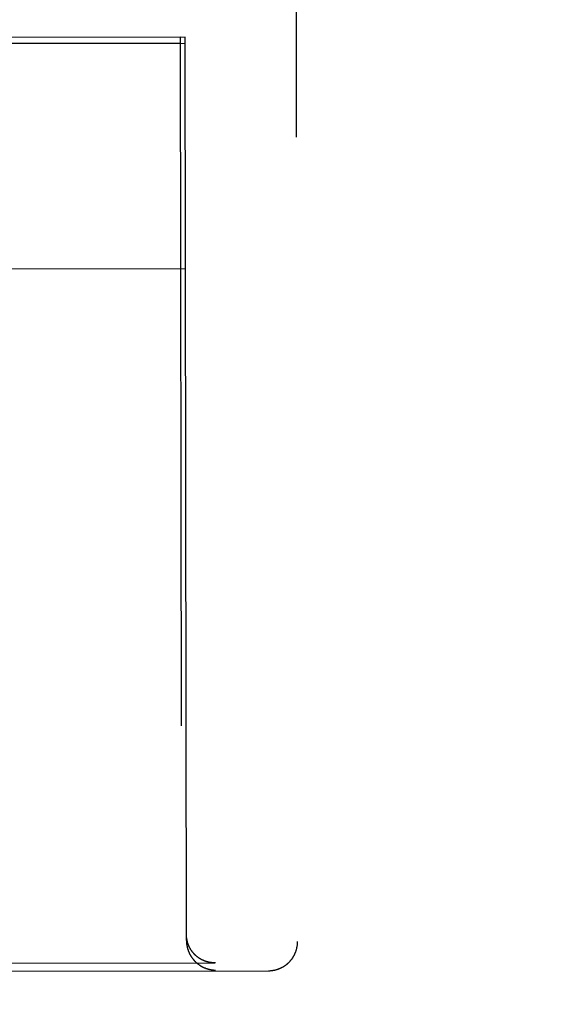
# Model space of a CAD drawing. Header units: inches. Extents: x 0 to 187, y 0 to 121.
# Tile 30 of 44: x 81.964 to 82.544, y 76.796 to 77.859. Entities that reach past the tile are written whole.
import ezdxf

# ---------------------------------------------------------------- set-up
doc = ezdxf.new("R2010")
doc.units = ezdxf.units.IN
doc.header["$LTSCALE"] = 10.270299
doc.header["$MEASUREMENT"] = 0
doc.linetypes.add('HIDDEN', pattern=[0.2, 0.1, -0.1])
doc.layers.get('0').update_dxf_attribs({"linetype": 'CONTINUOUS'})
for name, color, linetype in [('02___PRT_ALL_AXES', 7, 'CONTINUOUS'), ('DEFAULT_2', 8, 'HIDDEN'), ('DIMENSIONS', 7, 'CONTINUOUS')]:
    doc.layers.add(name, color=color, linetype=linetype)
doc.styles.get("Standard").update_dxf_attribs({"font": 'txt', "width": 0.8})
doc.dimstyles.new('DIMSTYLE_2', dxfattribs={"dimtxt": 0.933664, "dimasz": 1.098428, "dimexe": 0.09, "dimexo": 0.07, "dimgap": 0.0425, "dimtad": 0, "dimtih": 1, "dimtoh": 1, "dimzin": 4, "dimdsep": 46, "dimtxsty": 'Standard', "dimblk": '_FILLED', "dimblk1": '_FILLED', "dimblk2": '_FILLED', "dimcen": 0.09, "dimadec": 0, "dimazin": 0, "dimtfac": 1, "dimtofl": 0, "dimtmove": 0, "dimatfit": 3, "dimldrblk": '_FILLED', "dimfxl": 0, "dimtolj": 1, "dimtzin": 4, "dimarcsym": 0})

# ---------------------------------------------------------------- blocks, each defined once
blk = doc.blocks.new('_FILLED')
at = {"color": 0, "linetype": 'ByBlock'}
blk.add_solid([(0, 0), (-1, 0.2), (-1, -0.2)], dxfattribs=at)
blk = doc.blocks.new('*D13')
at = {"layer": 'DIMENSIONS', "color": 2, "linetype": 'Continuous'}
for p, q in [((81.059, 61.5785), (78.8622, 61.5785)), ((84.684, 61.5785), (87.0155, 61.5785))]:
    blk.add_line(p, q, dxfattribs=at)
at = {"layer": 'DIMENSIONS', "color": 2, "linetype": 'Continuous', "xscale": 1.0984277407, "yscale": 1.0984277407, "zscale": 1.0984277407}
blk.add_blockref('_FILLED', (81.059, 61.5785), dxfattribs=at)
at = {"layer": 'DIMENSIONS', "color": 2, "linetype": 'Continuous', "xscale": 1.0984277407, "yscale": 1.0984277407, "zscale": 1.0984277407, "rotation": 180}
blk.add_blockref('_FILLED', (84.684, 61.5785), dxfattribs=at)
at = {"layer": 'DIMENSIONS', "color": 2, "linetype": 'Continuous', "insert": (87.4823, 62.0454), "char_height": 0.93366, "width": 2.987723, "attachment_point": 1, "line_spacing_factor": 0.9}
blk.add_mtext('3.63', dxfattribs=at)

msp = doc.modelspace()

# ---------------------------------------------------------------- linework, layer by layer
at = {"layer": '02___PRT_ALL_AXES', "color": 8, "linetype": 'HIDDEN'}
for p, q in [((82.1375, 77.8399), (81.5125, 77.8389)), ((82.1375, 77.8333), (81.5125, 77.8323)), ((82.1847, 48.3399), (82.1375, 77.8399))]:
    msp.add_line(p, q, dxfattribs=at)
at = {"layer": 'DEFAULT_2', "color": 8, "linetype": 'HIDDEN'}
for p, q in [((82.261, 78.7589), (82.264, 76.8637)), ((81.5075, 77.8323), (82.1425, 77.8333)), ((82.1425, 77.8398), (81.91, 77.8395)), ((82.144, 76.8647), (82.1425, 77.8398)), ((81.5079, 77.589), (82.1429, 77.59)), ((81.4784, 76.8396), (82.1748, 76.8407)), ((81.9266, 76.8318), (82.2328, 76.8323)), ((82.1753, 76.8407), (82.1748, 76.8407))]:
    msp.add_line(p, q, dxfattribs=at)
for points in [[(82.1446, 76.8653), (82.1446, 76.8655), (82.1445, 76.8658), (82.1445, 76.8661), (82.1444, 76.8663), (82.1444, 76.8666), (82.1443, 76.8669), (82.1443, 76.8672), (82.1443, 76.8674), (82.1442, 76.8677), (82.1442, 76.868), (82.1442, 76.8683), (82.1441, 76.8685), (82.1441, 76.8688), (82.1441, 76.8691), (82.1441, 76.8694), (82.1441, 76.8697), (82.1441, 76.87), (82.144, 76.8702), (82.144, 76.8705), (82.144, 76.8708), (82.144, 76.8711), (82.144, 76.8714)], [(82.144, 76.8647), (82.144, 76.8644), (82.144, 76.8641), (82.144, 76.8638), (82.144, 76.8635), (82.1441, 76.8632), (82.1441, 76.8629), (82.1441, 76.8627), (82.1441, 76.8624), (82.1441, 76.8621), (82.1442, 76.8618), (82.1442, 76.8615), (82.1442, 76.8613), (82.1442, 76.861), (82.1443, 76.8607), (82.1443, 76.8604), (82.1444, 76.8602), (82.1444, 76.8599), (82.1444, 76.8596), (82.1445, 76.8593), (82.1445, 76.8591), (82.1446, 76.8588), (82.1446, 76.8585), (82.1447, 76.8583), (82.1448, 76.858), (82.1448, 76.8578), (82.1449, 76.8575), (82.1449, 76.8572), (82.145, 76.857), (82.1451, 76.8567), (82.1451, 76.8565), (82.1452, 76.8562), (82.1453, 76.856), (82.1453, 76.8557), (82.1454, 76.8554), (82.1455, 76.8552), (82.1456, 76.855), (82.1457, 76.8547), (82.1457, 76.8545), (82.1458, 76.8542), (82.1459, 76.854), (82.146, 76.8537), (82.1461, 76.8535), (82.1462, 76.8533), (82.1463, 76.853), (82.1464, 76.8528), (82.1465, 76.8526), (82.1466, 76.8523), (82.1467, 76.8521), (82.1468, 76.8519), (82.1469, 76.8516), (82.147, 76.8514), (82.1471, 76.8512), (82.1472, 76.851), (82.1473, 76.8508), (82.1474, 76.8505), (82.1475, 76.8503), (82.1476, 76.8501), (82.1477, 76.8499), (82.1478, 76.8497), (82.148, 76.8495), (82.1481, 76.8493), (82.1482, 76.849), (82.1483, 76.8488), (82.1484, 76.8486), (82.1486, 76.8484), (82.1487, 76.8482), (82.1488, 76.848), (82.1489, 76.8478), (82.1491, 76.8476), (82.1492, 76.8474), (82.1493, 76.8472), (82.1494, 76.847), (82.1496, 76.8468), (82.1497, 76.8467), (82.1498, 76.8465), (82.15, 76.8463), (82.1501, 76.8461), (82.1502, 76.8459), (82.1504, 76.8457), (82.1505, 76.8455), (82.1507, 76.8454), (82.1508, 76.8452), (82.1509, 76.845), (82.1511, 76.8448), (82.1512, 76.8447), (82.1514, 76.8445), (82.1515, 76.8443), (82.1516, 76.8441), (82.1518, 76.844), (82.1519, 76.8438), (82.1521, 76.8436), (82.1522, 76.8435), (82.1524, 76.8433), (82.1525, 76.8431), (82.1527, 76.843), (82.1528, 76.8428), (82.153, 76.8427), (82.1531, 76.8425), (82.1533, 76.8424), (82.1534, 76.8422), (82.1536, 76.842), (82.1538, 76.8419), (82.1539, 76.8417), (82.1541, 76.8416), (82.1542, 76.8414), (82.1544, 76.8413), (82.1545, 76.8412), (82.1547, 76.841), (82.1549, 76.8409), (82.155, 76.8407), (82.1552, 76.8406), (82.1553, 76.8405), (82.1555, 76.8403), (82.1557, 76.8402), (82.1558, 76.8401), (82.156, 76.8399), (82.1562, 76.8398), (82.1563, 76.8397), (82.1565, 76.8395), (82.1567, 76.8394), (82.1568, 76.8393), (82.157, 76.8392), (82.1572, 76.839), (82.1573, 76.8389), (82.1575, 76.8388), (82.1577, 76.8387), (82.1578, 76.8386), (82.158, 76.8384), (82.1582, 76.8383), (82.1583, 76.8382), (82.1585, 76.8381), (82.1587, 76.838), (82.1589, 76.8379), (82.159, 76.8378), (82.1592, 76.8377), (82.1594, 76.8375), (82.1596, 76.8374), (82.1597, 76.8373), (82.1599, 76.8372), (82.1601, 76.8371), (82.1603, 76.837), (82.1604, 76.8369), (82.1606, 76.8368), (82.1608, 76.8367), (82.161, 76.8366), (82.1611, 76.8366), (82.1613, 76.8365), (82.1615, 76.8364), (82.1617, 76.8363), (82.1618, 76.8362), (82.162, 76.8361), (82.1622, 76.836), (82.1624, 76.8359), (82.1626, 76.8359), (82.1627, 76.8358), (82.1629, 76.8357), (82.1631, 76.8356), (82.1633, 76.8355), (82.1635, 76.8355), (82.1636, 76.8354), (82.1638, 76.8353), (82.164, 76.8352), (82.1642, 76.8352), (82.1644, 76.8351), (82.1646, 76.835), (82.1647, 76.8349), (82.1649, 76.8349), (82.1651, 76.8348), (82.1653, 76.8347), (82.1655, 76.8347), (82.1656, 76.8346), (82.1658, 76.8346), (82.166, 76.8345), (82.1662, 76.8344), (82.1664, 76.8344), (82.1666, 76.8343), (82.1667, 76.8343), (82.1669, 76.8342), (82.1671, 76.8342), (82.1673, 76.8341), (82.1675, 76.8341), (82.1677, 76.834), (82.1678, 76.834), (82.168, 76.8339), (82.1682, 76.8339), (82.1684, 76.8338), (82.1686, 76.8338), (82.1688, 76.8337), (82.169, 76.8337), (82.1691, 76.8336), (82.1693, 76.8336), (82.1695, 76.8336), (82.1697, 76.8335), (82.1699, 76.8335), (82.1701, 76.8335), (82.1702, 76.8334), (82.1704, 76.8334), (82.1706, 76.8334), (82.1708, 76.8333)], [(82.1748, 76.8407), (82.1746, 76.8407), (82.1744, 76.8407), (82.1742, 76.8407), (82.1741, 76.8407), (82.1739, 76.8407), (82.1737, 76.8407), (82.1735, 76.8408), (82.1733, 76.8408), (82.1732, 76.8408), (82.173, 76.8408), (82.1728, 76.8408), (82.1726, 76.8408), (82.1724, 76.8408), (82.1722, 76.8408), (82.1721, 76.8408), (82.1719, 76.8409), (82.1717, 76.8409), (82.1715, 76.8409), (82.1713, 76.8409), (82.1711, 76.8409), (82.171, 76.841), (82.1708, 76.841), (82.1706, 76.841), (82.1704, 76.841), (82.1702, 76.8411), (82.17, 76.8411), (82.1699, 76.8411), (82.1697, 76.8411), (82.1695, 76.8412), (82.1693, 76.8412), (82.1691, 76.8412), (82.1689, 76.8413), (82.1688, 76.8413), (82.1686, 76.8413), (82.1684, 76.8414), (82.1682, 76.8414), (82.168, 76.8415), (82.1678, 76.8415), (82.1677, 76.8415), (82.1675, 76.8416), (82.1673, 76.8416), (82.1671, 76.8417), (82.1669, 76.8417), (82.1667, 76.8418), (82.1666, 76.8418), (82.1664, 76.8419), (82.1662, 76.8419), (82.166, 76.842), (82.1658, 76.842), (82.1656, 76.8421), (82.1655, 76.8421), (82.1653, 76.8422), (82.1651, 76.8423), (82.1649, 76.8423), (82.1647, 76.8424), (82.1645, 76.8424), (82.1644, 76.8425), (82.1642, 76.8426), (82.164, 76.8426), (82.1638, 76.8427), (82.1636, 76.8428), (82.1635, 76.8428), (82.1633, 76.8429), (82.1631, 76.843), (82.1629, 76.8431), (82.1627, 76.8431), (82.1626, 76.8432), (82.1624, 76.8433), (82.1622, 76.8434), (82.162, 76.8435), (82.1618, 76.8435), (82.1617, 76.8436), (82.1615, 76.8437), (82.1613, 76.8438), (82.1611, 76.8439), (82.1609, 76.844), (82.1608, 76.844), (82.1606, 76.8441), (82.1604, 76.8442), (82.1602, 76.8443), (82.1601, 76.8444), (82.1599, 76.8445), (82.1597, 76.8446), (82.1595, 76.8447), (82.1594, 76.8448), (82.1592, 76.8449), (82.159, 76.845), (82.1589, 76.8451), (82.1587, 76.8452), (82.1585, 76.8453), (82.1583, 76.8454), (82.1582, 76.8455), (82.158, 76.8456), (82.1578, 76.8458), (82.1577, 76.8459), (82.1575, 76.846), (82.1573, 76.8461), (82.1571, 76.8462), (82.157, 76.8463), (82.1568, 76.8464), (82.1566, 76.8466), (82.1565, 76.8467), (82.1563, 76.8468), (82.1561, 76.8469), (82.156, 76.8471), (82.1558, 76.8472), (82.1557, 76.8473), (82.1555, 76.8474), (82.1553, 76.8476), (82.1552, 76.8477), (82.155, 76.8478), (82.1548, 76.848), (82.1547, 76.8481), (82.1545, 76.8482), (82.1544, 76.8484), (82.1542, 76.8485), (82.1541, 76.8487), (82.1539, 76.8488), (82.1537, 76.849), (82.1536, 76.8491), (82.1534, 76.8492), (82.1533, 76.8494), (82.1531, 76.8495), (82.153, 76.8497), (82.1528, 76.8498), (82.1527, 76.85), (82.1525, 76.8502), (82.1524, 76.8503), (82.1522, 76.8505), (82.1521, 76.8506), (82.1519, 76.8508), (82.1518, 76.851), (82.1516, 76.8511), (82.1515, 76.8513), (82.1513, 76.8515), (82.1512, 76.8516), (82.1511, 76.8518), (82.1509, 76.852), (82.1508, 76.8521), (82.1506, 76.8523), (82.1505, 76.8525), (82.1504, 76.8527), (82.1502, 76.8528), (82.1501, 76.853), (82.15, 76.8532), (82.1498, 76.8534), (82.1497, 76.8536), (82.1496, 76.8538), (82.1494, 76.8539), (82.1493, 76.8541), (82.1492, 76.8543), (82.149, 76.8545), (82.1489, 76.8547), (82.1488, 76.8549), (82.1487, 76.8551), (82.1485, 76.8553), (82.1484, 76.8555), (82.1483, 76.8557), (82.1482, 76.8559), (82.1481, 76.8561), (82.148, 76.8563), (82.1478, 76.8565), (82.1477, 76.8567), (82.1476, 76.8569), (82.1475, 76.8572), (82.1474, 76.8574), (82.1473, 76.8576), (82.1472, 76.8578), (82.1471, 76.858), (82.147, 76.8582), (82.1469, 76.8585), (82.1468, 76.8587), (82.1467, 76.8589), (82.1466, 76.8591), (82.1465, 76.8594), (82.1464, 76.8596), (82.1463, 76.8598), (82.1462, 76.8601), (82.1461, 76.8603), (82.146, 76.8605), (82.1459, 76.8608), (82.1458, 76.861), (82.1457, 76.8612), (82.1457, 76.8615), (82.1456, 76.8617), (82.1455, 76.862), (82.1454, 76.8622), (82.1453, 76.8625), (82.1453, 76.8627), (82.1452, 76.863), (82.1451, 76.8632), (82.1451, 76.8635), (82.145, 76.8637), (82.1449, 76.864), (82.1449, 76.8642), (82.1448, 76.8645), (82.1447, 76.8648), (82.1447, 76.865), (82.1446, 76.8653)], [(82.2328, 76.8323), (82.2332, 76.8323), (82.2335, 76.8323), (82.2339, 76.8323), (82.2342, 76.8323), (82.2346, 76.8323), (82.235, 76.8324), (82.2353, 76.8324), (82.2357, 76.8324), (82.2361, 76.8325), (82.2364, 76.8325), (82.2368, 76.8325), (82.2372, 76.8326), (82.2376, 76.8327), (82.2379, 76.8327), (82.2383, 76.8328), (82.2387, 76.8329), (82.2391, 76.8329), (82.2395, 76.833), (82.2398, 76.8331), (82.2402, 76.8332), (82.2406, 76.8333), (82.2411, 76.8334), (82.2415, 76.8335), (82.2419, 76.8336), (82.2423, 76.8338), (82.2427, 76.8339), (82.2431, 76.8341), (82.2435, 76.8342), (82.2439, 76.8344), (82.2443, 76.8345), (82.2448, 76.8347), (82.2452, 76.8349), (82.2456, 76.835), (82.246, 76.8352), (82.2464, 76.8354), (82.2468, 76.8356), (82.2471, 76.8358), (82.2475, 76.836), (82.2479, 76.8362), (82.2483, 76.8364), (82.2487, 76.8367), (82.2491, 76.8369), (82.2494, 76.8371), (82.2498, 76.8374), (82.2502, 76.8376), (82.2505, 76.8378), (82.2509, 76.8381), (82.2513, 76.8384), (82.2516, 76.8386), (82.252, 76.8389), (82.2523, 76.8392), (82.2527, 76.8394), (82.253, 76.8397), (82.2533, 76.84), (82.2537, 76.8403), (82.254, 76.8406), (82.2543, 76.8409), (82.2546, 76.8412), (82.2549, 76.8415), (82.2553, 76.8419), (82.2556, 76.8422), (82.2559, 76.8425), (82.2562, 76.8428), (82.2565, 76.8432), (82.2567, 76.8435), (82.257, 76.8439), (82.2573, 76.8442), (82.2576, 76.8446), (82.2578, 76.8449), (82.2581, 76.8453), (82.2584, 76.8456), (82.2586, 76.846), (82.2589, 76.8464), (82.2591, 76.8467), (82.2593, 76.8471), (82.2596, 76.8475), (82.2598, 76.8479), (82.26, 76.8483), (82.2602, 76.8487), (82.2604, 76.8491), (82.2606, 76.8495), (82.2608, 76.8499), (82.261, 76.8503), (82.2612, 76.8507), (82.2614, 76.8511), (82.2616, 76.8515), (82.2618, 76.8519), (82.2619, 76.8523), (82.2621, 76.8527), (82.2622, 76.8531), (82.2624, 76.8536), (82.2625, 76.854), (82.2626, 76.8544), (82.2628, 76.8549), (82.2629, 76.8553), (82.263, 76.8557), (82.2631, 76.8562), (82.2632, 76.8566), (82.2633, 76.857), (82.2634, 76.8575), (82.2635, 76.8579), (82.2636, 76.8583), (82.2637, 76.8588), (82.2637, 76.8592), (82.2638, 76.8597), (82.2638, 76.8601), (82.2639, 76.8606), (82.2639, 76.861), (82.264, 76.8615), (82.264, 76.8619), (82.264, 76.8624), (82.264, 76.8628), (82.264, 76.8633), (82.264, 76.8637)], [(82.1708, 76.8333), (82.171, 76.8333), (82.1712, 76.8333), (82.1713, 76.8332), (82.1715, 76.8332), (82.1717, 76.8332), (82.1719, 76.8332), (82.1721, 76.8331), (82.1723, 76.8331), (82.1724, 76.8331), (82.1726, 76.8331), (82.1728, 76.8331), (82.173, 76.8331), (82.1732, 76.833), (82.1733, 76.833), (82.1735, 76.833), (82.1737, 76.833), (82.1739, 76.833), (82.1741, 76.833), (82.1742, 76.833), (82.1744, 76.833), (82.1746, 76.8329), (82.1748, 76.8329), (82.175, 76.8329), (82.1751, 76.8329), (82.1753, 76.8329)]]:
    msp.add_lwpolyline(points, dxfattribs=at)

# ---------------------------------------------------------------- dimensions: what is measured, and where the dimension line sits
at = {"layer": 'DIMENSIONS', "color": 2, "linetype": 'Continuous'}
dim = msp.add_linear_dim(base=(84.684037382, 61.5785331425), p1=(81.059037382, 77.7772084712), p2=(84.684037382, 78.7782084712), dimstyle='DIMSTYLE_2', dxfattribs=at)
dim.commit()
dim.dimension.update_dxf_attribs({"geometry": '*D13', "text_midpoint": (88.9762022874, 61.5785331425), "dimtype": 160})

doc.saveas('drawing.dxf')
